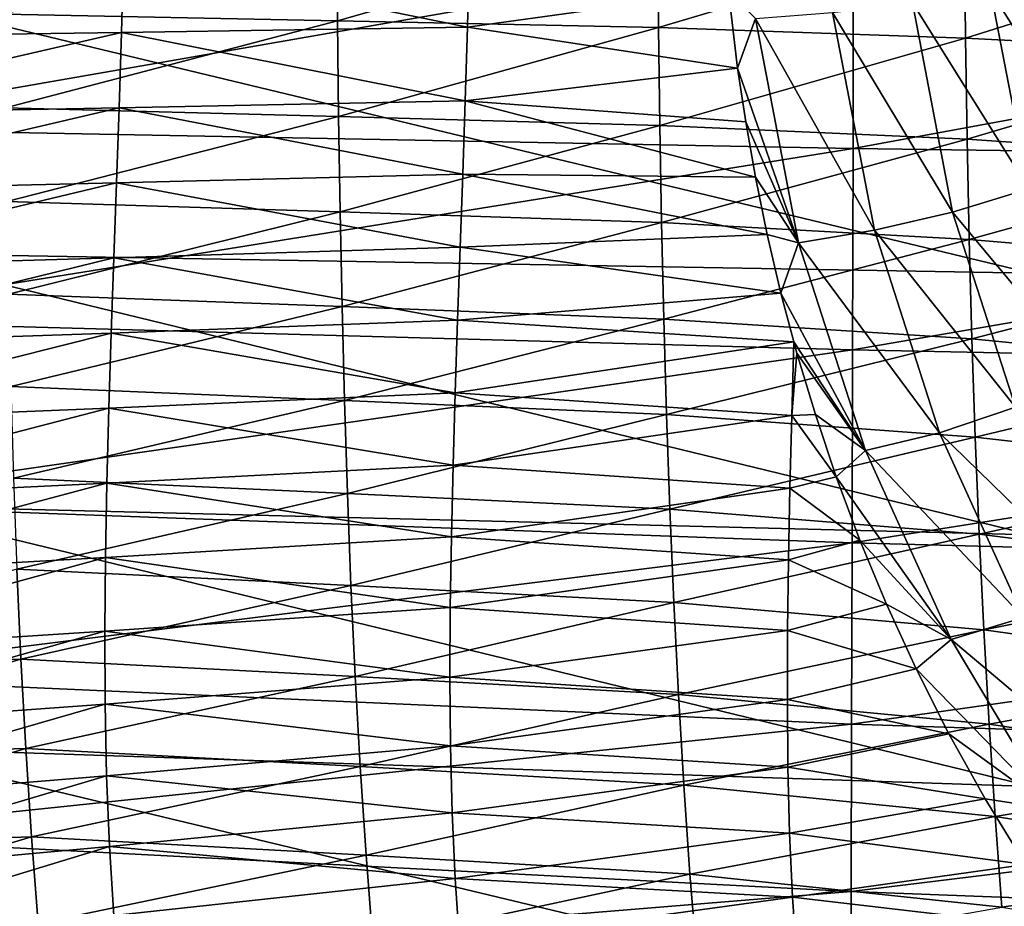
# Model space of a CAD drawing. Header units: metres. Extents: x -35 to 77, y -25 to 25.
# Tile 29 of 256: x -8.54 to -4.22, y -5.15 to -1.26. Entities that reach past the tile are written whole.
import ezdxf

# ---------------------------------------------------------------- set-up
doc = ezdxf.new("R2010")
doc.units = ezdxf.units.M
doc.layers.add('solid_500435', color=7, linetype='CONTINUOUS')

msp = doc.modelspace()

# ---------------------------------------------------------------- linework, layer by layer
at = {"layer": 'solid_500435'}
for points in [[(-7.144557, -1.263139, 11.987362), (-7.14764, -0.841779, 12.041011), (-8.605079, -1.234247, 11.361063)], [(-5.740755, -0.862235, 12.782228), (-7.14764, -0.841779, 12.041011), (-7.144557, -1.263139, 11.987362)], [(-5.736966, -1.293093, 12.726088), (-5.740755, -0.862235, 12.782228), (-7.144557, -1.263139, 11.987362)], [(-4.39532, -0.893363, 13.629806), (-5.740755, -0.862235, 12.782228), (-5.736966, -1.293093, 12.726088)], [(-9.572367, -0.870651, -7.050745), (-9.573683, -1.734636, -6.888746), (-4.88274, -0.915479, -7.483496)], [(-4.390479, -1.339009, 13.570676), (-4.39532, -0.893363, 13.629806), (-5.736966, -1.293093, 12.726088)], [(-3.118874, -0.938219, 14.577647), (-4.39532, -0.893363, 13.629806), (-4.390479, -1.339009, 13.570676)], [(-9.573683, -1.734636, -6.888746), (-4.88391, -1.823077, -7.312884), (-4.88274, -0.915479, -7.483496)], [(-4.88274, -0.915479, -7.483496), (-4.88391, -1.823077, -7.312884), (-0.139141, -0.948923, -7.864017)], [(-4.88391, -1.823077, -7.312884), (-0.141243, -1.888648, -7.687071), (-0.139141, -0.948923, -7.864017)], [(-3.1126, -1.405453, 14.514616), (-3.118874, -0.938219, 14.577647), (-4.390479, -1.339009, 13.570676)], [(-8.083742, -0.983562, 8.466103), (-9.64594, -1.336974, 7.89675), (-9.637449, -0.999801, 7.966095)], [(-8.083742, -0.983562, 8.466103), (-8.092488, -1.314325, 8.395443), (-9.64594, -1.336974, 7.89675)], [(-8.083742, -0.983562, 8.466103), (-6.575423, -1.290793, 9.004274), (-8.092488, -1.314325, 8.395443)], [(-8.083742, -0.983562, 8.466103), (-6.567318, -0.966744, 9.074541), (-6.575423, -1.290793, 9.004274)], [(-5.430119, -1.131768, 9.581245), (-6.575423, -1.290793, 9.004274), (-6.567318, -0.966744, 9.074541)], [(-4.28077, -1.12999, 9.664175), (-3.963786, -1.065583, 9.522551), (-3.80656, -1.884267, 9.335007)], [(-9.178205, -2.283305, -9.79373), (-9.17805, -1.148401, -9.991255), (-4.101542, -2.370153, -10.243403)], [(-9.17805, -1.148401, -9.991255), (-4.101823, -1.192151, -10.44893), (-4.101542, -2.370153, -10.243403)], [(-5.430119, -1.131768, 9.581245), (-5.390091, -1.470644, 9.52044), (-6.575423, -1.290793, 9.004274)], [(-5.311665, -1.253905, 9.609517), (-5.390091, -1.470644, 9.52044), (-5.430119, -1.131768, 9.581245)], [(-4.623816, -1.184752, 9.72746), (-4.28077, -1.12999, 9.664175), (-4.113477, -2.001262, 9.464617)], [(-4.113477, -2.001262, 9.464617), (-4.28077, -1.12999, 9.664175), (-3.80656, -1.884267, 9.335007)], [(-4.973915, -1.226834, 9.708898), (-4.623816, -1.184752, 9.72746), (-4.447603, -2.102617, 9.517256)], [(-4.447603, -2.102617, 9.517256), (-4.623816, -1.184752, 9.72746), (-4.113477, -2.001262, 9.464617)], [(-7.144557, -1.263139, 11.987362), (-8.605079, -1.234247, 11.361063), (-8.600983, -1.645863, 11.29066)], [(-5.311665, -1.253905, 9.609517), (-4.973915, -1.226834, 9.708898), (-4.790424, -2.182716, 9.490008)], [(-4.790424, -2.182716, 9.490008), (-4.973915, -1.226834, 9.708898), (-4.447603, -2.102617, 9.517256)], [(-7.139898, -1.683443, 11.912532), (-7.144557, -1.263139, 11.987362), (-8.600983, -1.645863, 11.29066)], [(-8.092488, -1.314325, 8.395443), (-6.575423, -1.290793, 9.004274), (-6.585112, -1.613976, 8.91414)], [(-5.736966, -1.293093, 12.726088), (-7.144557, -1.263139, 11.987362), (-7.139898, -1.683443, 11.912532)], [(-5.731371, -1.722392, 12.647816), (-5.736966, -1.293093, 12.726088), (-7.139898, -1.683443, 11.912532)], [(-5.390091, -1.470644, 9.52044), (-6.585112, -1.613976, 8.91414), (-6.575423, -1.290793, 9.004274)], [(-4.390479, -1.339009, 13.570676), (-5.736966, -1.293093, 12.726088), (-5.731371, -1.722392, 12.647816)], [(-5.122941, -2.23712, 9.384383), (-5.390091, -1.470644, 9.52044), (-5.311665, -1.253905, 9.609517)], [(-5.122941, -2.23712, 9.384383), (-5.311665, -1.253905, 9.609517), (-4.790424, -2.182716, 9.490008)], [(-8.092488, -1.314325, 8.395443), (-9.655913, -1.674189, 7.80761), (-9.64594, -1.336974, 7.89675)], [(-8.092488, -1.314325, 8.395443), (-8.102868, -1.644684, 8.304705), (-9.655913, -1.674189, 7.80761)], [(-8.092488, -1.314325, 8.395443), (-6.585112, -1.613976, 8.91414), (-8.102868, -1.644684, 8.304705)], [(-4.383465, -1.782543, 13.488264), (-4.390479, -1.339009, 13.570676), (-5.731371, -1.722392, 12.647816)], [(-3.1126, -1.405453, 14.514616), (-4.390479, -1.339009, 13.570676), (-4.383465, -1.782543, 13.488264)], [(-3.103636, -1.869948, 14.426793), (-3.1126, -1.405453, 14.514616), (-4.383465, -1.782543, 13.488264)], [(-5.390091, -1.470644, 9.52044), (-5.354691, -1.706388, 9.469187), (-6.585112, -1.613976, 8.91414)], [(-5.122941, -2.23712, 9.384383), (-5.354691, -1.706388, 9.469187), (-5.390091, -1.470644, 9.52044)], [(-8.102868, -1.644684, 8.304705), (-6.585112, -1.613976, 8.91414), (-6.595887, -1.936002, 8.803976)], [(-5.3119, -1.950143, 9.407997), (-6.595887, -1.936002, 8.803976), (-6.585112, -1.613976, 8.91414)], [(-5.354691, -1.706388, 9.469187), (-5.3119, -1.950143, 9.407997), (-6.585112, -1.613976, 8.91414)], [(-8.102868, -1.644684, 8.304705), (-9.666702, -2.011421, 7.698238), (-9.655913, -1.674189, 7.80761)], [(-8.102868, -1.644684, 8.304705), (-8.114273, -1.974514, 8.193567), (-9.666702, -2.011421, 7.698238)], [(-7.139898, -1.683443, 11.912532), (-8.600983, -1.645863, 11.29066), (-8.595276, -2.05593, 11.20043)], [(-7.133501, -2.10166, 11.81668), (-7.139898, -1.683443, 11.912532), (-8.595276, -2.05593, 11.20043)], [(-8.102868, -1.644684, 8.304705), (-6.595887, -1.936002, 8.803976), (-8.114273, -1.974514, 8.193567)], [(-5.731371, -1.722392, 12.647816), (-7.139898, -1.683443, 11.912532), (-7.133501, -2.10166, 11.81668)], [(-5.723826, -2.149088, 12.547601), (-5.731371, -1.722392, 12.647816), (-7.133501, -2.10166, 11.81668)], [(-4.383465, -1.782543, 13.488264), (-5.731371, -1.722392, 12.647816), (-5.723826, -2.149088, 12.547601)], [(-5.122941, -2.23712, 9.384383), (-5.3119, -1.950143, 9.407997), (-5.354691, -1.706388, 9.469187)], [(-9.573683, -1.734636, -6.888746), (-9.575251, -2.577044, -6.621573), (-4.88391, -1.823077, -7.312884)], [(-4.374152, -2.222897, 13.382791), (-4.383465, -1.782543, 13.488264), (-5.723826, -2.149088, 12.547601)], [(-3.103636, -1.869948, 14.426793), (-4.383465, -1.782543, 13.488264), (-4.374152, -2.222897, 13.382791)], [(-9.575251, -2.577044, -6.621573), (-4.885661, -2.707593, -7.0313), (-4.88391, -1.823077, -7.312884)], [(-4.88391, -1.823077, -7.312884), (-4.885661, -2.707593, -7.0313), (-0.141243, -1.888648, -7.687071)], [(-4.885661, -2.707593, -7.0313), (-0.14494, -2.803912, -7.394798), (-0.141243, -1.888648, -7.687071)], [(-3.091869, -2.330589, 14.314438), (-3.103636, -1.869948, 14.426793), (-4.374152, -2.222897, 13.382791)], [(-8.114273, -1.974514, 8.193567), (-6.595887, -1.936002, 8.803976), (-6.607165, -2.256922, 8.673512)], [(-5.260639, -2.200971, 9.336373), (-6.607165, -2.256922, 8.673512), (-6.595887, -1.936002, 8.803976)], [(-5.3119, -1.950143, 9.407997), (-5.260639, -2.200971, 9.336373), (-6.595887, -1.936002, 8.803976)], [(-8.114273, -1.974514, 8.193567), (-9.677541, -2.34903, 7.568049), (-9.666702, -2.011421, 7.698238)], [(-8.114273, -1.974514, 8.193567), (-8.126008, -2.304037, 8.061586), (-9.677541, -2.34903, 7.568049)], [(-8.114273, -1.974514, 8.193567), (-6.607165, -2.256922, 8.673512), (-8.126008, -2.304037, 8.061586)], [(-5.122941, -2.23712, 9.384383), (-5.260639, -2.200971, 9.336373), (-5.3119, -1.950143, 9.407997)], [(-4.447603, -2.102617, 9.517256), (-4.113477, -2.001262, 9.464617), (-3.850714, -2.81833, 9.171597)], [(-7.133501, -2.10166, 11.81668), (-8.595276, -2.05593, 11.20043), (-8.587753, -2.463635, 11.090458)], [(-7.125171, -2.516952, 11.699932), (-7.133501, -2.10166, 11.81668), (-8.587753, -2.463635, 11.090458)], [(-5.723826, -2.149088, 12.547601), (-7.133501, -2.10166, 11.81668), (-7.125171, -2.516952, 11.699932)], [(-4.790424, -2.182716, 9.490008), (-4.447603, -2.102617, 9.517256), (-4.172124, -2.959407, 9.210049)], [(-4.172124, -2.959407, 9.210049), (-4.447603, -2.102617, 9.517256), (-3.850714, -2.81833, 9.171597)], [(-5.714159, -2.572299, 12.425622), (-5.723826, -2.149088, 12.547601), (-7.125171, -2.516952, 11.699932)], [(-4.374152, -2.222897, 13.382791), (-5.723826, -2.149088, 12.547601), (-5.714159, -2.572299, 12.425622)], [(-5.260639, -2.200971, 9.336373), (-5.200228, -2.458512, 9.253441), (-6.607165, -2.256922, 8.673512)], [(-5.122941, -2.23712, 9.384383), (-5.200228, -2.458512, 9.253441), (-5.260639, -2.200971, 9.336373)], [(-5.122941, -2.23712, 9.384383), (-4.790424, -2.182716, 9.490008), (-4.50457, -3.071916, 9.171225)], [(-4.50457, -3.071916, 9.171225), (-4.790424, -2.182716, 9.490008), (-4.172124, -2.959407, 9.210049)], [(-4.362397, -2.65913, 13.254497), (-4.374152, -2.222897, 13.382791), (-5.714159, -2.572299, 12.425622)], [(-4.829628, -3.149622, 9.057277), (-5.200228, -2.458512, 9.253441), (-5.122941, -2.23712, 9.384383)], [(-4.829628, -3.149622, 9.057277), (-5.122941, -2.23712, 9.384383), (-4.50457, -3.071916, 9.171225)], [(-3.091869, -2.330589, 14.314438), (-4.374152, -2.222897, 13.382791), (-4.362397, -2.65913, 13.254497)], [(-9.178205, -2.283305, -9.79373), (-4.101542, -2.370153, -10.243403), (-4.10088, -3.518951, -9.904765)], [(-9.177979, -3.390145, -9.46858), (-9.178205, -2.283305, -9.79373), (-4.10088, -3.518951, -9.904765)], [(-8.126008, -2.304037, 8.061586), (-6.607165, -2.256922, 8.673512), (-6.618365, -2.576788, 8.522475)], [(-5.200228, -2.458512, 9.253441), (-6.618365, -2.576788, 8.522475), (-6.607165, -2.256922, 8.673512)], [(-8.126008, -2.304037, 8.061586), (-9.687664, -2.687377, 7.416458), (-9.677541, -2.34903, 7.568049)], [(-8.126008, -2.304037, 8.061586), (-8.137379, -2.633474, 7.908319), (-9.687664, -2.687377, 7.416458)], [(-8.126008, -2.304037, 8.061586), (-6.618365, -2.576788, 8.522475), (-8.137379, -2.633474, 7.908319)], [(-3.077192, -2.786356, 14.177857), (-3.091869, -2.330589, 14.314438), (-4.362397, -2.65913, 13.254497)], [(-5.200228, -2.458512, 9.253441), (-5.144198, -2.67208, 9.177176), (-6.618365, -2.576788, 8.522475)], [(-4.829628, -3.149622, 9.057277), (-5.144198, -2.67208, 9.177176), (-5.200228, -2.458512, 9.253441)], [(-7.125171, -2.516952, 11.699932), (-8.587753, -2.463635, 11.090458), (-8.578115, -2.868653, 10.960718)], [(-7.114638, -2.928897, 11.562352), (-7.125171, -2.516952, 11.699932), (-8.578115, -2.868653, 10.960718)], [(-5.714159, -2.572299, 12.425622), (-7.125171, -2.516952, 11.699932), (-7.114638, -2.928897, 11.562352)], [(-9.575251, -2.577044, -6.621573), (-9.576566, -3.383246, -6.251904), (-4.885661, -2.707593, -7.0313)], [(-8.137379, -2.633474, 7.908319), (-6.618365, -2.576788, 8.522475), (-6.628902, -2.895618, 8.350614)], [(-5.702151, -2.991484, 12.282049), (-5.714159, -2.572299, 12.425622), (-7.114638, -2.928897, 11.562352)], [(-5.144198, -2.67208, 9.177176), (-6.628902, -2.895618, 8.350614), (-6.618365, -2.576788, 8.522475)], [(-4.362397, -2.65913, 13.254497), (-5.714159, -2.572299, 12.425622), (-5.702151, -2.991484, 12.282049)], [(-8.137379, -2.633474, 7.908319), (-9.696303, -3.026715, 7.242931), (-9.687664, -2.687377, 7.416458)], [(-8.137379, -2.633474, 7.908319), (-8.147686, -2.962953, 7.73337), (-9.696303, -3.026715, 7.242931)], [(-8.137379, -2.633474, 7.908319), (-6.628902, -2.895618, 8.350614), (-8.147686, -2.962953, 7.73337)], [(-5.144198, -2.67208, 9.177176), (-5.15273, -2.994873, 8.993981), (-6.628902, -2.895618, 8.350614)], [(-4.34804, -3.090562, 13.103662), (-4.362397, -2.65913, 13.254497), (-5.702151, -2.991484, 12.282049)], [(-5.130147, -2.722321, 9.158268), (-5.15273, -2.994873, 8.993981), (-5.144198, -2.67208, 9.177176)], [(-4.829628, -3.149622, 9.057277), (-5.130147, -2.722321, 9.158268), (-5.144198, -2.67208, 9.177176)], [(-3.077192, -2.786356, 14.177857), (-4.362397, -2.65913, 13.254497), (-4.34804, -3.090562, 13.103662)], [(-9.576566, -3.383246, -6.251904), (-4.887813, -3.554099, -6.641375), (-4.885661, -2.707593, -7.0313)], [(-4.885661, -2.707593, -7.0313), (-4.887813, -3.554099, -6.641375), (-0.14494, -2.803912, -7.394798)], [(-5.049298, -2.991292, 9.050614), (-5.15273, -2.994873, 8.993981), (-5.130147, -2.722321, 9.158268)], [(-4.829628, -3.149622, 9.057277), (-5.049298, -2.991292, 9.050614), (-5.130147, -2.722321, 9.158268)], [(-4.887813, -3.554099, -6.641375), (-0.15035, -3.679722, -6.98972), (-0.14494, -2.803912, -7.394798)], [(-3.0595, -3.236409, 14.017456), (-3.077192, -2.786356, 14.177857), (-4.34804, -3.090562, 13.103662)], [(-7.114638, -2.928897, 11.562352), (-8.578115, -2.868653, 10.960718), (-8.566049, -3.270736, 10.811168)], [(-7.101623, -3.337126, 11.403996), (-7.114638, -2.928897, 11.562352), (-8.566049, -3.270736, 10.811168)], [(-8.147686, -2.962953, 7.73337), (-6.628902, -2.895618, 8.350614), (-6.638165, -3.212844, 8.158001)], [(-5.702151, -2.991484, 12.282049), (-7.114638, -2.928897, 11.562352), (-7.101623, -3.337126, 11.403996)], [(-5.15273, -2.994873, 8.993981), (-6.638165, -3.212844, 8.158001), (-6.628902, -2.895618, 8.350614)], [(-8.147686, -2.962953, 7.73337), (-9.702679, -3.366305, 7.047394), (-9.696303, -3.026715, 7.242931)], [(-8.147686, -2.962953, 7.73337), (-8.156209, -3.29174, 7.536774), (-9.702679, -3.366305, 7.047394)], [(-8.147686, -2.962953, 7.73337), (-6.638165, -3.212844, 8.158001), (-8.156209, -3.29174, 7.536774)], [(-4.50457, -3.071916, 9.171225), (-4.172124, -2.959407, 9.210049), (-3.816252, -3.743187, 8.825151)], [(-5.687579, -3.406141, 12.117047), (-5.702151, -2.991484, 12.282049), (-7.101623, -3.337126, 11.403996)], [(-5.15273, -2.994873, 8.993981), (-5.160832, -3.314018, 8.789448), (-6.638165, -3.212844, 8.158001)], [(-4.34804, -3.090562, 13.103662), (-5.702151, -2.991484, 12.282049), (-5.687579, -3.406141, 12.117047)], [(-4.957451, -3.265093, 8.929418), (-5.160832, -3.314018, 8.789448), (-5.15273, -2.994873, 8.993981)], [(-5.049298, -2.991292, 9.050614), (-4.957451, -3.265093, 8.929418), (-5.15273, -2.994873, 8.993981)], [(-4.829628, -3.149622, 9.057277), (-4.957451, -3.265093, 8.929418), (-5.049298, -2.991292, 9.050614)], [(-4.330912, -3.516544, 12.930573), (-4.34804, -3.090562, 13.103662), (-5.687579, -3.406141, 12.117047)], [(-4.829628, -3.149622, 9.057277), (-4.50457, -3.071916, 9.171225), (-4.136767, -3.882037, 8.773421)], [(-4.136767, -3.882037, 8.773421), (-4.50457, -3.071916, 9.171225), (-3.816252, -3.743187, 8.825151)], [(-3.0595, -3.236409, 14.017456), (-4.34804, -3.090562, 13.103662), (-4.330912, -3.516544, 12.930573)], [(-4.453248, -3.978682, 8.650194), (-4.957451, -3.265093, 8.929418), (-4.829628, -3.149622, 9.057277)], [(-4.453248, -3.978682, 8.650194), (-4.829628, -3.149622, 9.057277), (-4.136767, -3.882037, 8.773421)], [(-8.156209, -3.29174, 7.536774), (-6.638165, -3.212844, 8.158001), (-6.645521, -3.527416, 7.944982)], [(-5.160832, -3.314018, 8.789448), (-6.645521, -3.527416, 7.944982), (-6.638165, -3.212844, 8.158001)], [(-3.03869, -3.679929, 13.833648), (-3.0595, -3.236409, 14.017456), (-4.330912, -3.516544, 12.930573)], [(-7.101623, -3.337126, 11.403996), (-8.566049, -3.270736, 10.811168), (-8.551239, -3.669637, 10.641763)], [(-4.957451, -3.265093, 8.929418), (-4.85353, -3.542874, 8.794292), (-5.160832, -3.314018, 8.789448)], [(-4.453248, -3.978682, 8.650194), (-4.85353, -3.542874, 8.794292), (-4.957451, -3.265093, 8.929418)], [(-8.156209, -3.29174, 7.536774), (-9.706, -3.704881, 6.830021), (-9.702679, -3.366305, 7.047394)], [(-8.156209, -3.29174, 7.536774), (-8.162212, -3.618645, 7.318795), (-9.706, -3.704881, 6.830021)], [(-8.156209, -3.29174, 7.536774), (-6.645521, -3.527416, 7.944982), (-8.162212, -3.618645, 7.318795)], [(-5.160832, -3.314018, 8.789448), (-5.167138, -3.628965, 8.564209), (-6.645521, -3.527416, 7.944982)], [(-4.85353, -3.542874, 8.794292), (-5.167138, -3.628965, 8.564209), (-5.160832, -3.314018, 8.789448)], [(-7.085848, -3.741269, 11.22492), (-7.101623, -3.337126, 11.403996), (-8.551239, -3.669637, 10.641763)], [(-5.687579, -3.406141, 12.117047), (-7.101623, -3.337126, 11.403996), (-7.085848, -3.741269, 11.22492)], [(-9.576566, -3.383246, -6.251904), (-9.577161, -4.141045, -5.785618), (-4.887813, -3.554099, -6.641375)], [(-9.177979, -3.390145, -9.46858), (-4.10088, -3.518951, -9.904765), (-4.099682, -4.623542, -9.436322)], [(-9.176989, -4.454405, -9.019234), (-9.177979, -3.390145, -9.46858), (-4.099682, -4.623542, -9.436322)], [(-5.670216, -3.815769, 11.930782), (-5.687579, -3.406141, 12.117047), (-7.085848, -3.741269, 11.22492)], [(-4.330912, -3.516544, 12.930573), (-5.687579, -3.406141, 12.117047), (-5.670216, -3.815769, 11.930782)], [(-8.162212, -3.618645, 7.318795), (-6.645521, -3.527416, 7.944982), (-6.650334, -3.838271, 7.711905)], [(-5.167138, -3.628965, 8.564209), (-6.650334, -3.838271, 7.711905), (-6.645521, -3.527416, 7.944982)], [(-4.31085, -3.936428, 12.735512), (-4.330912, -3.516544, 12.930573), (-5.670216, -3.815769, 11.930782)], [(-3.03869, -3.679929, 13.833648), (-4.330912, -3.516544, 12.930573), (-4.31085, -3.936428, 12.735512)], [(-9.577161, -4.141045, -5.785618), (-4.890035, -4.350053, -6.148957), (-4.887813, -3.554099, -6.641375)], [(-4.85353, -3.542874, 8.794292), (-4.73724, -3.823716, 8.644426), (-5.167138, -3.628965, 8.564209)], [(-4.887813, -3.554099, -6.641375), (-4.890035, -4.350053, -6.148957), (-0.15035, -3.679722, -6.98972)], [(-4.453248, -3.978682, 8.650194), (-4.73724, -3.823716, 8.644426), (-4.85353, -3.542874, 8.794292)], [(-8.162212, -3.618645, 7.318795), (-9.705482, -4.041168, 6.590989), (-9.706, -3.704881, 6.830021)], [(-8.162212, -3.618645, 7.318795), (-8.164963, -3.942474, 7.0797), (-9.705482, -4.041168, 6.590989)], [(-8.162212, -3.618645, 7.318795), (-6.650334, -3.838271, 7.711905), (-8.164963, -3.942474, 7.0797)], [(-8.533372, -4.065109, 10.452462), (-8.551239, -3.669637, 10.641763), (-10.034595, -4.10069, 9.952015)], [(-7.085848, -3.741269, 11.22492), (-8.551239, -3.669637, 10.641763), (-8.533372, -4.065109, 10.452462)], [(-5.167138, -3.628965, 8.564209), (-5.171061, -3.938674, 8.318743), (-6.650334, -3.838271, 7.711905)], [(-4.73724, -3.823716, 8.644426), (-5.171061, -3.938674, 8.318743), (-5.167138, -3.628965, 8.564209)], [(-4.890035, -4.350053, -6.148957), (-0.157258, -4.503421, -6.477514), (-0.15035, -3.679722, -6.98972)], [(-3.014659, -4.116096, 13.626848), (-3.03869, -3.679929, 13.833648), (-4.31085, -3.936428, 12.735512)], [(-7.067034, -4.140952, 11.025184), (-7.085848, -3.741269, 11.22492), (-8.533372, -4.065109, 10.452462)], [(-5.670216, -3.815769, 11.930782), (-7.085848, -3.741269, 11.22492), (-7.067034, -4.140952, 11.025184)], [(-8.164963, -3.942474, 7.0797), (-6.650334, -3.838271, 7.711905), (-6.651969, -4.144351, 7.459119)], [(-5.649837, -4.219863, 11.723427), (-5.670216, -3.815769, 11.930782), (-7.067034, -4.140952, 11.025184)], [(-5.171061, -3.938674, 8.318743), (-6.651969, -4.144351, 7.459119), (-6.650334, -3.838271, 7.711905)], [(-4.31085, -3.936428, 12.735512), (-5.670216, -3.815769, 11.930782), (-5.649837, -4.219863, 11.723427)], [(-4.73724, -3.823716, 8.644426), (-4.607478, -4.10705, 8.479068), (-5.171061, -3.938674, 8.318743)], [(-4.453248, -3.978682, 8.650194), (-4.607478, -4.10705, 8.479068), (-4.73724, -3.823716, 8.644426)], [(-4.453248, -3.978682, 8.650194), (-4.136767, -3.882037, 8.773421), (-3.702642, -4.611143, 8.312296)], [(-8.164963, -3.942474, 7.0797), (-9.700315, -4.373929, 6.330438), (-9.705482, -4.041168, 6.590989)], [(-8.164963, -3.942474, 7.0797), (-8.163711, -4.262064, 6.819723), (-9.700315, -4.373929, 6.330438)], [(-8.164963, -3.942474, 7.0797), (-6.651969, -4.144351, 7.459119), (-8.163711, -4.262064, 6.819723)], [(-5.171061, -3.938674, 8.318743), (-5.172009, -4.242124, 8.053512), (-6.651969, -4.144351, 7.459119)], [(-4.287685, -4.349562, 12.518772), (-4.31085, -3.936428, 12.735512), (-5.649837, -4.219863, 11.723427)], [(-4.607478, -4.10705, 8.479068), (-5.172009, -4.242124, 8.053512), (-5.171061, -3.938674, 8.318743)], [(-3.014659, -4.116096, 13.626848), (-4.31085, -3.936428, 12.735512), (-4.287685, -4.349562, 12.518772)], [(-4.009866, -4.723361, 8.179235), (-4.607478, -4.10705, 8.479068), (-4.453248, -3.978682, 8.650194)], [(-4.009866, -4.723361, 8.179235), (-4.453248, -3.978682, 8.650194), (-3.702642, -4.611143, 8.312296)], [(-8.533372, -4.065109, 10.452462), (-10.034595, -4.10069, 9.952015), (-10.012094, -4.498862, 9.745442)], [(-8.512128, -4.456704, 10.243372), (-8.533372, -4.065109, 10.452462), (-10.012094, -4.498862, 9.745442)], [(-7.067034, -4.140952, 11.025184), (-8.533372, -4.065109, 10.452462), (-8.512128, -4.456704, 10.243372)], [(-9.577161, -4.141045, -5.785618), (-9.57659, -4.839494, -5.23024), (-4.890035, -4.350053, -6.148957)], [(-7.044891, -4.535587, 10.805039), (-7.067034, -4.140952, 11.025184), (-8.512128, -4.456704, 10.243372)], [(-8.163711, -4.262064, 6.819723), (-6.651969, -4.144351, 7.459119), (-6.649661, -4.444879, 7.186714)], [(-5.649837, -4.219863, 11.723427), (-7.067034, -4.140952, 11.025184), (-7.044891, -4.535587, 10.805039)], [(-5.172009, -4.242124, 8.053512), (-6.649661, -4.444879, 7.186714), (-6.651969, -4.144351, 7.459119)], [(-4.607478, -4.10705, 8.479068), (-4.463819, -4.391773, 8.297366), (-5.172009, -4.242124, 8.053512)], [(-4.009866, -4.723361, 8.179235), (-4.463819, -4.391773, 8.297366), (-4.607478, -4.10705, 8.479068)], [(-2.987301, -4.544092, 13.397478), (-3.014659, -4.116096, 13.626848), (-4.287685, -4.349562, 12.518772)], [(-5.6262, -4.617766, 11.495339), (-5.649837, -4.219863, 11.723427), (-7.044891, -4.535587, 10.805039)], [(-4.287685, -4.349562, 12.518772), (-5.649837, -4.219863, 11.723427), (-5.6262, -4.617766, 11.495339)], [(-8.163711, -4.262064, 6.819723), (-9.689429, -4.702445, 6.047982), (-9.700315, -4.373929, 6.330438)], [(-8.163711, -4.262064, 6.819723), (-8.157475, -4.576719, 6.538647), (-9.689429, -4.702445, 6.047982)], [(-8.163711, -4.262064, 6.819723), (-6.649661, -4.444879, 7.186714), (-8.157475, -4.576719, 6.538647)], [(-5.172009, -4.242124, 8.053512), (-5.169247, -4.53863, 7.7687), (-6.649661, -4.444879, 7.186714)], [(-4.463819, -4.391773, 8.297366), (-5.169247, -4.53863, 7.7687), (-5.172009, -4.242124, 8.053512)], [(-9.57659, -4.839494, -5.23024), (-4.891919, -5.084142, -5.56155), (-4.890035, -4.350053, -6.148957)], [(-4.261229, -4.755217, 12.280821), (-4.287685, -4.349562, 12.518772), (-5.6262, -4.617766, 11.495339)], [(-4.890035, -4.350053, -6.148957), (-4.891919, -5.084142, -5.56155), (-0.157258, -4.503421, -6.477514)], [(-2.987301, -4.544092, 13.397478), (-4.287685, -4.349562, 12.518772), (-4.261229, -4.755217, 12.280821)], [(-4.463819, -4.391773, 8.297366), (-4.304897, -4.677409, 8.098268), (-5.169247, -4.53863, 7.7687)], [(-4.009866, -4.723361, 8.179235), (-4.304897, -4.677409, 8.098268), (-4.463819, -4.391773, 8.297366)], [(-8.157475, -4.576719, 6.538647), (-6.649661, -4.444879, 7.186714), (-6.642456, -4.739479, 6.894412)], [(-5.169247, -4.53863, 7.7687), (-6.642456, -4.739479, 6.894412), (-6.649661, -4.444879, 7.186714)], [(-8.512128, -4.456704, 10.243372), (-10.012094, -4.498862, 9.745442), (-9.985567, -4.893063, 9.519306)], [(-8.487181, -4.843606, 10.014874), (-8.512128, -4.456704, 10.243372), (-9.985567, -4.893063, 9.519306)], [(-9.176989, -4.454405, -9.019234), (-4.099682, -4.623542, -9.436322), (-4.097833, -5.670097, -8.843993)], [(-9.174965, -5.462716, -8.45156), (-9.176989, -4.454405, -9.019234), (-4.097833, -5.670097, -8.843993)], [(-7.044891, -4.535587, 10.805039), (-8.512128, -4.456704, 10.243372), (-8.487181, -4.843606, 10.014874)], [(-4.891919, -5.084142, -5.56155), (-0.165275, -5.263557, -5.865485), (-0.157258, -4.503421, -6.477514)], [(-8.157475, -4.576719, 6.538647), (-9.671555, -5.026391, 5.742838), (-9.689429, -4.702445, 6.047982)], [(-8.157475, -4.576719, 6.538647), (-8.145108, -4.886099, 6.235909), (-9.671555, -5.026391, 5.742838)], [(-7.019113, -4.924332, 10.564973), (-7.044891, -4.535587, 10.805039), (-8.487181, -4.843606, 10.014874)], [(-8.157475, -4.576719, 6.538647), (-6.642456, -4.739479, 6.894412), (-8.145108, -4.886099, 6.235909)], [(-5.6262, -4.617766, 11.495339), (-7.044891, -4.535587, 10.805039), (-7.019113, -4.924332, 10.564973)], [(-5.169247, -4.53863, 7.7687), (-5.161924, -4.82779, 7.464262), (-6.642456, -4.739479, 6.894412)], [(-4.304897, -4.677409, 8.098268), (-5.161924, -4.82779, 7.464262), (-5.169247, -4.53863, 7.7687)], [(-2.956484, -4.963099, 13.146134), (-2.987301, -4.544092, 13.397478), (-4.261229, -4.755217, 12.280821)], [(-5.599041, -5.008654, 11.247089), (-5.6262, -4.617766, 11.495339), (-7.019113, -4.924332, 10.564973)], [(-4.261229, -4.755217, 12.280821), (-5.6262, -4.617766, 11.495339), (-5.599041, -5.008654, 11.247089)], [(-4.304897, -4.677409, 8.098268), (-4.127699, -4.965834, 7.878709), (-5.161924, -4.82779, 7.464262)], [(-4.009866, -4.723361, 8.179235), (-4.127699, -4.965834, 7.878709), (-4.304897, -4.677409, 8.098268)], [(-8.145108, -4.886099, 6.235909), (-6.642456, -4.739479, 6.894412), (-6.62939, -5.027808, 6.581909)], [(-5.161924, -4.82779, 7.464262), (-6.62939, -5.027808, 6.581909), (-6.642456, -4.739479, 6.894412)], [(-4.231266, -5.152579, 12.022322), (-4.261229, -4.755217, 12.280821), (-5.599041, -5.008654, 11.247089)], [(-2.956484, -4.963099, 13.146134), (-4.261229, -4.755217, 12.280821), (-4.231266, -5.152579, 12.022322)], [(-5.161924, -4.82779, 7.464262), (-5.149184, -5.109209, 7.140141), (-6.62939, -5.027808, 6.581909)], [(-4.127699, -4.965834, 7.878709), (-5.149184, -5.109209, 7.140141), (-5.161924, -4.82779, 7.464262)], [(-8.487181, -4.843606, 10.014874), (-9.985567, -4.893063, 9.519306), (-9.954656, -5.282397, 9.273963)], [(-8.458201, -5.224962, 9.767381), (-8.487181, -4.843606, 10.014874), (-9.954656, -5.282397, 9.273963)], [(-9.57659, -4.839494, -5.23024), (-9.57441, -5.467726, -4.593372), (-4.891919, -5.084142, -5.56155)], [(-7.019113, -4.924332, 10.564973), (-8.487181, -4.843606, 10.014874), (-8.458201, -5.224962, 9.767381)], [(-8.145108, -4.886099, 6.235909), (-9.646763, -5.344873, 5.413419), (-9.671555, -5.026391, 5.742838)], [(-8.145108, -4.886099, 6.235909), (-8.125451, -5.189868, 5.91094), (-9.646763, -5.344873, 5.413419)], [(-8.145108, -4.886099, 6.235909), (-6.62939, -5.027808, 6.581909), (-8.125451, -5.189868, 5.91094)], [(-6.989395, -5.30633, 10.305483), (-7.019113, -4.924332, 10.564973), (-8.458201, -5.224962, 9.767381)], [(-5.599041, -5.008654, 11.247089), (-7.019113, -4.924332, 10.564973), (-6.989395, -5.30633, 10.305483)], [(-2.922042, -5.3723, 12.87359), (-2.956484, -4.963099, 13.146134), (-4.231266, -5.152579, 12.022322)], [(-5.568096, -5.391691, 10.979259), (-5.599041, -5.008654, 11.247089), (-6.989395, -5.30633, 10.305483)], [(-4.231266, -5.152579, 12.022322), (-5.599041, -5.008654, 11.247089), (-5.568096, -5.391691, 10.979259)], [(-4.127699, -4.965834, 7.878709), (-3.935548, -5.250218, 7.641734), (-5.149184, -5.109209, 7.140141)], [(-8.125451, -5.189868, 5.91094), (-6.62939, -5.027808, 6.581909), (-6.609497, -5.309521, 6.248901)], [(-5.149184, -5.109209, 7.140141), (-6.609497, -5.309521, 6.248901), (-6.62939, -5.027808, 6.581909)], [(-9.57441, -5.467726, -4.593372), (-4.893056, -5.745125, -4.886747), (-4.891919, -5.084142, -5.56155)], [(-4.891919, -5.084142, -5.56155), (-4.893056, -5.745125, -4.886747), (-0.165275, -5.263557, -5.865485)], [(-5.149184, -5.109209, 7.140141), (-5.130167, -5.382489, 6.796291), (-6.609497, -5.309521, 6.248901)], [(-3.935548, -5.250218, 7.641734), (-5.130167, -5.382489, 6.796291), (-5.149184, -5.109209, 7.140141)]]:
    msp.add_3dface(points, dxfattribs=at)

doc.saveas('drawing.dxf')
